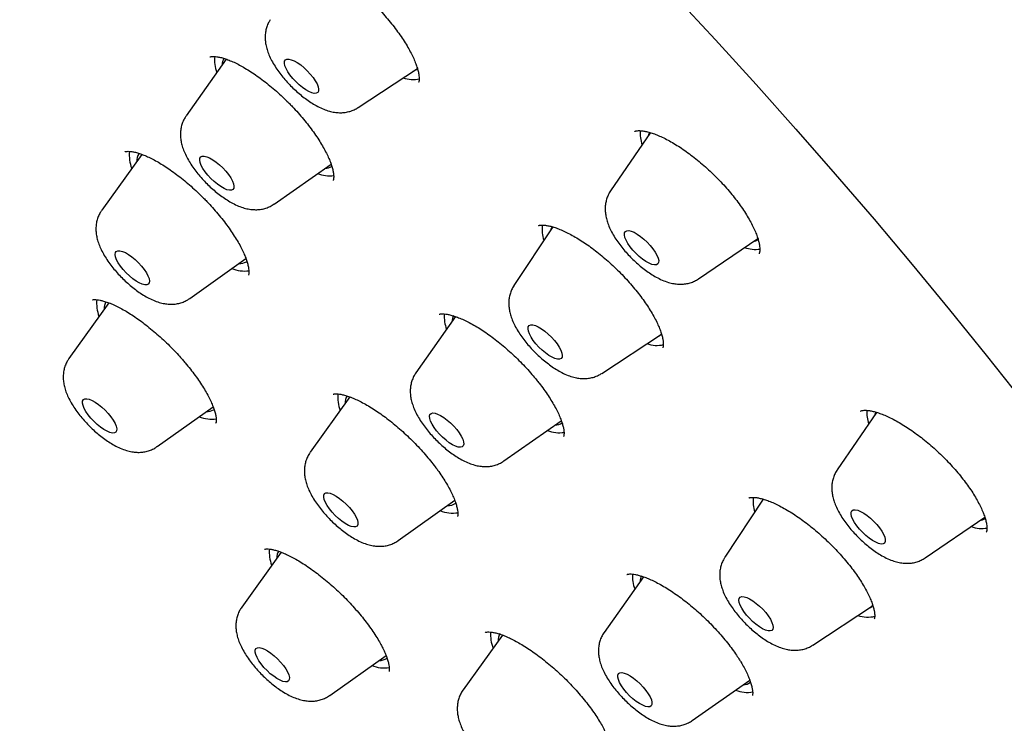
# Model space of a CAD drawing. Header units: millimetres. Extents: x 8 to 1577, y 12 to 2536.
# Tile 26 of 67: x 1340 to 1360, y 885 to 898. Entities that reach past the tile are written whole.
import ezdxf

# ---------------------------------------------------------------- set-up
doc = ezdxf.new("R2010")
doc.units = ezdxf.units.MM

msp = doc.modelspace()

# ---------------------------------------------------------------- linework, layer by layer
at = {"color": 7, "linetype": 'Continuous', "lineweight": 30}
for p, q in [((1344.548, 897.684), (1343.763, 896.571)), ((1347.135, 896.734), (1348.299, 897.5)), ((1352.869, 896.242), (1352.089, 895.102)), ((1342.895, 895.815), (1342.109, 894.72)), ((1345.489, 894.841), (1346.606, 895.624)), ((1350.953, 894.392), (1350.193, 893.243)), ((1350.675, 894.417), (1350.672, 894.415)), ((1353.812, 893.374), (1354.975, 894.166)), ((1343.835, 892.989), (1344.935, 893.774)), ((1342.245, 892.904), (1341.466, 891.812)), ((1349.047, 892.633), (1348.27, 891.53)), ((1351.914, 891.518), (1353.084, 892.289)), ((1346.976, 891.056), (1346.197, 889.97)), ((1343.193, 890.082), (1344.293, 890.862)), ((1349.996, 889.801), (1351.121, 890.59)), ((1357.305, 890.754), (1356.533, 889.626)), ((1355.083, 889.05), (1354.33, 887.912)), ((1347.924, 888.239), (1349.03, 889.029)), ((1358.256, 887.898), (1359.427, 888.696)), ((1345.624, 888.011), (1344.853, 886.93)), ((1352.732, 887.529), (1351.962, 886.437)), ((1356.051, 886.187), (1357.221, 886.957)), ((1349.966, 886.384), (1349.195, 885.309)), ((1351.959, 886.434), (1351.962, 886.437)), ((1346.579, 885.2), (1347.685, 885.984)), ((1353.687, 884.707), (1354.817, 885.5))]:
    msp.add_line(p, q, dxfattribs=at)
at = {"color": 7, "linetype": 'Continuous', "lineweight": 30, "flags": 128}
for points in [[(1353.344, 898.932), (1354.148, 898.063), (1354.941, 897.189), (1355.723, 896.311), (1356.495, 895.429), (1357.254, 894.545), (1358.001, 893.658), (1358.735, 892.768), (1359.455, 891.878), (1360.162, 890.987)], [(1345.913, 897.242), (1345.853, 897.307), (1345.8, 897.373), (1345.756, 897.438), (1345.722, 897.499), (1345.7, 897.555), (1345.69, 897.603), (1345.693, 897.641), (1345.71, 897.668), (1345.738, 897.683), (1345.777, 897.685), (1345.826, 897.673), (1345.882, 897.65), (1345.944, 897.615), (1346.01, 897.569), (1346.076, 897.515), (1346.139, 897.455), (1346.199, 897.39), (1346.252, 897.324), (1346.296, 897.259), (1346.33, 897.198), (1346.352, 897.142), (1346.362, 897.094), (1346.359, 897.056), (1346.343, 897.029), (1346.315, 897.014), (1346.275, 897.012), (1346.226, 897.024), (1346.17, 897.047), (1346.108, 897.083), (1346.043, 897.128), (1345.977, 897.182), (1345.913, 897.242)], [(1348.217, 897.446), (1348.269, 897.472), (1348.303, 897.502)], [(1352.853, 896.253), (1352.829, 896.199), (1352.823, 896.174)], [(1344.249, 895.343), (1344.189, 895.407), (1344.137, 895.473), (1344.093, 895.538), (1344.06, 895.6), (1344.038, 895.655), (1344.029, 895.703), (1344.033, 895.74), (1344.049, 895.766), (1344.078, 895.78), (1344.118, 895.782), (1344.167, 895.77), (1344.224, 895.745), (1344.286, 895.71), (1344.352, 895.664), (1344.418, 895.609), (1344.481, 895.549), (1344.541, 895.484), (1344.593, 895.418), (1344.637, 895.353), (1344.67, 895.292), (1344.692, 895.236), (1344.701, 895.189), (1344.697, 895.151), (1344.68, 895.125), (1344.652, 895.111), (1344.612, 895.11), (1344.563, 895.122), (1344.506, 895.146), (1344.443, 895.182), (1344.378, 895.228), (1344.312, 895.282), (1344.249, 895.343)], [(1352.526, 893.937), (1352.473, 894.003), (1352.428, 894.068), (1352.393, 894.13), (1352.37, 894.187), (1352.36, 894.235), (1352.362, 894.274), (1352.377, 894.302), (1352.405, 894.317), (1352.443, 894.32), (1352.492, 894.309), (1352.548, 894.286), (1352.609, 894.252), (1352.675, 894.207), (1352.74, 894.154), (1352.805, 894.094), (1352.865, 894.029), (1352.918, 893.963), (1352.963, 893.898), (1352.997, 893.836), (1353.02, 893.78), (1353.031, 893.731), (1353.029, 893.693), (1353.013, 893.665), (1352.986, 893.649), (1352.947, 893.647), (1352.899, 893.657), (1352.843, 893.68), (1352.781, 893.715), (1352.716, 893.759), (1352.65, 893.813), (1352.586, 893.873), (1352.526, 893.937)], [(1354.886, 894.105), (1354.936, 894.12), (1354.982, 894.147)], [(1342.587, 893.492), (1342.528, 893.557), (1342.476, 893.623), (1342.433, 893.688), (1342.4, 893.749), (1342.38, 893.804), (1342.371, 893.851), (1342.376, 893.888), (1342.394, 893.913), (1342.424, 893.926), (1342.464, 893.926), (1342.514, 893.913), (1342.572, 893.888), (1342.634, 893.851), (1342.7, 893.805), (1342.765, 893.75), (1342.829, 893.689), (1342.888, 893.624), (1342.94, 893.558), (1342.983, 893.493), (1343.015, 893.432), (1343.036, 893.377), (1343.044, 893.33), (1343.039, 893.294), (1343.021, 893.268), (1342.992, 893.255), (1342.951, 893.255), (1342.901, 893.268), (1342.844, 893.293), (1342.781, 893.33), (1342.716, 893.376), (1342.65, 893.431), (1342.587, 893.492)], [(1350.623, 892.1), (1350.572, 892.166), (1350.529, 892.231), (1350.496, 892.292), (1350.476, 892.347), (1350.468, 892.393), (1350.473, 892.43), (1350.491, 892.455), (1350.521, 892.468), (1350.562, 892.468), (1350.612, 892.455), (1350.669, 892.429), (1350.732, 892.393), (1350.797, 892.346), (1350.863, 892.291), (1350.927, 892.23), (1350.985, 892.165), (1351.037, 892.099), (1351.08, 892.034), (1351.112, 891.973), (1351.133, 891.918), (1351.141, 891.872), (1351.136, 891.835), (1351.118, 891.81), (1351.088, 891.797), (1351.047, 891.797), (1350.997, 891.81), (1350.94, 891.836), (1350.877, 891.872), (1350.811, 891.919), (1350.746, 891.974), (1350.682, 892.035), (1350.623, 892.1)], [(1341.897, 890.639), (1341.844, 890.705), (1341.799, 890.77), (1341.764, 890.832), (1341.741, 890.888), (1341.731, 890.937), (1341.733, 890.976), (1341.748, 891.003), (1341.776, 891.019), (1341.814, 891.021), (1341.863, 891.011), (1341.919, 890.988), (1341.981, 890.953), (1342.046, 890.909), (1342.112, 890.855), (1342.176, 890.795), (1342.236, 890.731), (1342.289, 890.665), (1342.334, 890.6), (1342.369, 890.538), (1342.392, 890.481), (1342.402, 890.433), (1342.4, 890.394), (1342.384, 890.367), (1342.357, 890.351), (1342.318, 890.348), (1342.27, 890.359), (1342.214, 890.382), (1342.152, 890.416), (1342.087, 890.461), (1342.021, 890.514), (1341.957, 890.574), (1341.897, 890.639)], [(1348.675, 890.393), (1348.626, 890.459), (1348.586, 890.522), (1348.557, 890.582), (1348.54, 890.634), (1348.536, 890.678), (1348.545, 890.712), (1348.567, 890.733), (1348.6, 890.742), (1348.644, 890.738), (1348.696, 890.721), (1348.755, 890.693), (1348.819, 890.653), (1348.885, 890.603), (1348.95, 890.546), (1349.013, 890.484), (1349.069, 890.418), (1349.119, 890.352), (1349.159, 890.288), (1349.188, 890.229), (1349.204, 890.176), (1349.208, 890.133), (1349.199, 890.099), (1349.178, 890.078), (1349.145, 890.069), (1349.101, 890.073), (1349.048, 890.089), (1348.989, 890.118), (1348.925, 890.158), (1348.86, 890.208), (1348.794, 890.265), (1348.732, 890.327), (1348.675, 890.393)], [(1357.288, 890.762), (1357.269, 890.709), (1357.267, 890.698)], [(1346.575, 888.859), (1346.53, 888.924), (1346.495, 888.986), (1346.471, 889.043), (1346.461, 889.092), (1346.463, 889.131), (1346.477, 889.159), (1346.504, 889.175), (1346.543, 889.178), (1346.591, 889.168), (1346.647, 889.145), (1346.708, 889.111), (1346.773, 889.067), (1346.839, 889.013), (1346.903, 888.954), (1346.964, 888.889), (1347.017, 888.823), (1347.062, 888.758), (1347.097, 888.696), (1347.121, 888.639), (1347.132, 888.591), (1347.13, 888.552), (1347.115, 888.524), (1347.088, 888.508), (1347.049, 888.505), (1347.001, 888.515), (1346.945, 888.537), (1346.884, 888.571), (1346.819, 888.616), (1346.753, 888.669), (1346.689, 888.729), (1346.629, 888.793), (1346.575, 888.859)], [(1355.078, 889.055), (1355.051, 889.01), (1355.044, 888.992)], [(1356.918, 888.526), (1356.873, 888.591), (1356.838, 888.653), (1356.815, 888.71), (1356.804, 888.758), (1356.806, 888.797), (1356.821, 888.825), (1356.848, 888.841), (1356.886, 888.844), (1356.934, 888.834), (1356.99, 888.812), (1357.052, 888.778), (1357.117, 888.733), (1357.182, 888.68), (1357.247, 888.62), (1357.307, 888.556), (1357.36, 888.49), (1357.406, 888.425), (1357.441, 888.363), (1357.464, 888.306), (1357.475, 888.257), (1357.473, 888.218), (1357.458, 888.19), (1357.431, 888.174), (1357.393, 888.171), (1357.345, 888.181), (1357.289, 888.204), (1357.227, 888.238), (1357.162, 888.283), (1357.096, 888.336), (1357.032, 888.396), (1356.972, 888.46), (1356.918, 888.526)], [(1354.702, 886.844), (1354.661, 886.909), (1354.63, 886.969), (1354.611, 887.023), (1354.605, 887.068), (1354.612, 887.103), (1354.632, 887.127), (1354.663, 887.138), (1354.705, 887.136), (1354.757, 887.121), (1354.815, 887.094), (1354.878, 887.055), (1354.944, 887.007), (1355.009, 886.951), (1355.072, 886.89), (1355.13, 886.825), (1355.181, 886.759), (1355.222, 886.694), (1355.253, 886.634), (1355.272, 886.58), (1355.278, 886.535), (1355.271, 886.5), (1355.251, 886.476), (1355.22, 886.465), (1355.178, 886.467), (1355.126, 886.482), (1355.068, 886.509), (1355.005, 886.547), (1354.939, 886.596), (1354.874, 886.652), (1354.811, 886.713), (1354.753, 886.778), (1354.702, 886.844)], [(1345.154, 885.944), (1345.13, 886.001), (1345.118, 886.051), (1345.119, 886.09), (1345.133, 886.119), (1345.16, 886.136), (1345.197, 886.139), (1345.245, 886.13), (1345.3, 886.109), (1345.362, 886.075), (1345.426, 886.031), (1345.492, 885.978), (1345.557, 885.919), (1345.617, 885.855), (1345.671, 885.789), (1345.717, 885.724), (1345.753, 885.661), (1345.777, 885.604), (1345.788, 885.555), (1345.787, 885.515), (1345.773, 885.487), (1345.747, 885.47), (1345.709, 885.466), (1345.662, 885.475), (1345.606, 885.497), (1345.545, 885.531), (1345.48, 885.575), (1345.414, 885.627), (1345.35, 885.687), (1345.289, 885.751), (1345.235, 885.817), (1345.189, 885.882), (1345.154, 885.944)], [(1352.3, 885.391), (1352.265, 885.453), (1352.24, 885.51), (1352.229, 885.56), (1352.23, 885.599), (1352.244, 885.628), (1352.27, 885.645), (1352.307, 885.649), (1352.355, 885.64), (1352.41, 885.618), (1352.471, 885.585), (1352.536, 885.541), (1352.602, 885.488), (1352.667, 885.429), (1352.727, 885.365), (1352.781, 885.299), (1352.827, 885.234), (1352.863, 885.171), (1352.887, 885.114), (1352.899, 885.065), (1352.898, 885.025), (1352.884, 884.996), (1352.858, 884.979), (1352.82, 884.976), (1352.773, 884.985), (1352.717, 885.006), (1352.656, 885.04), (1352.591, 885.083), (1352.525, 885.136), (1352.461, 885.195), (1352.4, 885.259), (1352.346, 885.325), (1352.3, 885.391)]]:
    msp.add_lwpolyline(points, dxfattribs=at)
at = {"color": 7, "linetype": 'Continuous', "lineweight": 30}
for centre, radius, start, end in [((1344.983, 897.661), 0.664, 173.439, 201.0963), ((1344.726, 897.564), 0.259, 149.5575, 178.7506), ((1348.219, 897.855), 0.572, 249.8432, 282.0301), ((1353.328, 896.222), 0.66, 174.6385, 199.3806), ((1343.346, 895.795), 0.698, 173.3753, 201.4494), ((1343.062, 895.692), 0.266, 149.5826, 183.2168), ((1346.58, 896.048), 0.655, 248.5882, 276.9135), ((1346.481, 895.814), 0.271, 271.7484, 299.6667), ((1351.362, 894.331), 0.617, 170.8421, 199.0782), ((1351.096, 894.262), 0.198, 137.9217, 162.1934), ((1354.929, 894.577), 0.626, 250.0391, 278.2855), ((1344.809, 893.946), 0.272, 267.0494, 299.8744), ((1344.915, 894.24), 0.713, 248.7992, 276.5968), ((1342.706, 892.89), 0.699, 173.7407, 201.1787), ((1342.435, 892.784), 0.28, 150.5245, 181.1322), ((1349.501, 892.623), 0.675, 174.5097, 200.9691), ((1349.235, 892.524), 0.26, 149.6142, 178.6938), ((1352.94, 892.41), 0.188, 287.026, 322.4703), ((1352.995, 892.628), 0.561, 249.6585, 283.5615), ((1347.444, 891.048), 0.707, 174.3048, 201.3535), ((1347.16, 890.941), 0.276, 150.2218, 182.5776), ((1344.169, 891.035), 0.267, 267.9465, 300.1201), ((1357.784, 890.749), 0.672, 175.8925, 199.2495), ((1344.273, 891.33), 0.708, 249.0108, 276.8356), ((1351.084, 890.994), 0.64, 248.3953, 278.4691), ((1350.994, 890.75), 0.247, 270.6424, 306.0364), ((1355.512, 889.002), 0.63, 172.2461, 198.9392), ((1348.896, 889.192), 0.267, 267.1611, 305.4253), ((1348.999, 889.476), 0.698, 248.6767, 278.004), ((1359.291, 888.849), 0.222, 280.0499, 309.3673), ((1359.37, 889.089), 0.613, 249.8806, 279.7273), ((1346.106, 888.012), 0.713, 175.0207, 201.0496), ((1345.813, 887.904), 0.271, 150.0095, 181.6472), ((1353.205, 887.533), 0.688, 175.7775, 200.8187), ((1352.934, 887.429), 0.269, 154.7689, 178.534), ((1357.077, 887.079), 0.188, 287.044, 324.8642), ((1357.13, 887.286), 0.55, 249.4769, 285.0721), ((1350.456, 886.39), 0.722, 175.61, 201.2192), ((1350.151, 886.281), 0.269, 149.7949, 183.0045), ((1347.657, 886.438), 0.699, 248.9348, 277.7303), ((1347.559, 886.139), 0.253, 267.267, 305.6091), ((1354.685, 885.657), 0.247, 270.7395, 307.2185), ((1354.774, 885.891), 0.631, 248.2675, 279.4985)]:
    msp.add_arc(centre, radius, start, end, dxfattribs=at)
for points, knots in [([(1390.457, 875.422), (1390.5, 875.467), (1390.58, 875.55), (1390.689, 875.669), (1390.78, 875.771), (1390.853, 875.856), (1390.909, 875.922), (1390.95, 875.972), (1391.024, 876.065), (1391.103, 876.166), (1391.188, 876.279), (1391.248, 876.362), (1391.316, 876.459), (1391.39, 876.569), (1391.472, 876.694), (1391.556, 876.827), (1391.635, 876.961), (1391.71, 877.092), (1391.783, 877.224), (1391.858, 877.368), (1391.932, 877.517), (1392.004, 877.671), (1392.071, 877.821), (1392.134, 877.969), (1392.189, 878.106), (1392.24, 878.24), (1392.29, 878.375), (1392.351, 878.551), (1392.423, 878.776), (1392.502, 879.05), (1392.567, 879.303), (1392.618, 879.525), (1392.657, 879.715), (1392.692, 879.899), (1392.722, 880.074), (1392.747, 880.235), (1392.769, 880.39), (1392.789, 880.548), (1392.809, 880.723), (1392.827, 880.911), (1392.843, 881.106), (1392.856, 881.303), (1392.865, 881.499), (1392.873, 881.714), (1392.877, 881.942), (1392.878, 882.18), (1392.874, 882.414), (1392.867, 882.656), (1392.855, 882.916), (1392.839, 883.188), (1392.817, 883.467), (1392.788, 883.769), (1392.753, 884.09), (1392.71, 884.424), (1392.663, 884.747), (1392.611, 885.067), (1392.56, 885.358), (1392.509, 885.626), (1392.46, 885.87), (1392.405, 886.133), (1392.342, 886.416), (1392.272, 886.717), (1392.206, 886.985), (1392.15, 887.203), (1392.109, 887.359), (1392.075, 887.485), (1392.049, 887.581), (1392.022, 887.679), (1391.988, 887.801), (1391.942, 887.963), (1391.886, 888.154), (1391.821, 888.374), (1391.744, 888.626), (1391.652, 888.915), (1391.546, 889.242), (1391.422, 889.609), (1391.281, 890.013), (1391.119, 890.457), (1390.974, 890.843), (1390.852, 891.158), (1390.765, 891.377), (1390.685, 891.577), (1390.618, 891.742), (1390.567, 891.865), (1390.532, 891.95), (1390.508, 892.008), (1390.487, 892.058), (1390.465, 892.111), (1390.427, 892.202), (1390.368, 892.34), (1390.285, 892.535), (1390.186, 892.764), (1390.07, 893.029), (1389.921, 893.361), (1389.744, 893.751), (1389.542, 894.183), (1389.287, 894.716), (1388.979, 895.343), (1388.614, 896.06), (1388.248, 896.757), (1387.878, 897.443), (1387.461, 898.194), (1386.985, 899.028), (1386.579, 899.715), (1386.297, 900.184), (1386.156, 900.416), (1386.023, 900.634), (1385.902, 900.831), (1385.797, 901.001), (1385.709, 901.143), (1385.64, 901.254), (1385.588, 901.336), (1385.543, 901.407), (1385.491, 901.491), (1385.419, 901.605), (1385.328, 901.749), (1385.224, 901.912), (1385.078, 902.14), (1384.886, 902.437), (1384.642, 902.813), (1384.371, 903.223), (1384.072, 903.671), (1383.743, 904.158), (1383.384, 904.682), (1383.003, 905.23), (1382.61, 905.787), (1382.213, 906.341), (1381.815, 906.89), (1381.249, 907.659), (1380.512, 908.64), (1379.595, 909.827), (1378.677, 910.984), (1377.755, 912.117), (1376.827, 913.231), (1375.886, 914.333), (1374.902, 915.46), (1373.872, 916.612), (1372.796, 917.784), (1371.708, 918.942), (1370.606, 920.086), (1369.468, 921.24), (1368.294, 922.403), (1367.083, 923.572), (1365.859, 924.724), (1364.619, 925.861), (1363.362, 926.985), (1362.176, 928.017), (1361.067, 928.959), (1360.038, 929.814), (1358.998, 930.659), (1357.944, 931.494), (1356.873, 932.323), (1355.838, 933.105), (1354.84, 933.84), (1353.882, 934.529), (1352.912, 935.209), (1352.132, 935.743), (1351.557, 936.129), (1351.2, 936.366), (1350.878, 936.578), (1350.592, 936.764), (1350.349, 936.921), (1350.148, 937.051), (1349.984, 937.155), (1349.847, 937.242), (1349.736, 937.312), (1349.637, 937.375), (1349.533, 937.441), (1349.404, 937.522), (1349.246, 937.621), (1349.039, 937.749), (1348.779, 937.91), (1348.462, 938.103), (1348.098, 938.323), (1347.696, 938.562), (1347.274, 938.811), (1346.694, 939.146), (1345.978, 939.55), (1345.141, 940.007), (1344.346, 940.427), (1343.589, 940.813), (1342.975, 941.115), (1342.491, 941.347), (1342.127, 941.519), (1341.771, 941.683), (1341.423, 941.84), (1341.087, 941.989), (1340.777, 942.124), (1340.499, 942.242), (1340.255, 942.345), (1340.026, 942.439), (1339.789, 942.536), (1339.54, 942.636), (1339.276, 942.739), (1339, 942.845), (1338.708, 942.955), (1338.406, 943.066), (1338.1, 943.176), (1337.814, 943.275), (1337.548, 943.366), (1337.302, 943.447), (1337.056, 943.527), (1336.816, 943.602), (1336.594, 943.67), (1336.41, 943.725), (1336.261, 943.769), (1336.146, 943.802), (1336.049, 943.829), (1335.956, 943.856), (1335.849, 943.885), (1335.719, 943.921), (1335.564, 943.962), (1335.384, 944.009), (1335.133, 944.073), (1334.829, 944.147), (1334.49, 944.224), (1334.178, 944.29), (1333.855, 944.355), (1333.518, 944.417), (1333.161, 944.478), (1332.806, 944.531), (1332.441, 944.58), (1332.087, 944.62), (1331.747, 944.652), (1331.43, 944.677), (1331.124, 944.694), (1330.839, 944.705), (1330.57, 944.711), (1330.303, 944.712), (1330.025, 944.708), (1329.736, 944.698), (1329.484, 944.683), (1329.274, 944.667), (1329.11, 944.653), (1328.956, 944.637), (1328.818, 944.621), (1328.697, 944.606), (1328.581, 944.59), (1328.453, 944.571), (1328.306, 944.547), (1328.144, 944.519), (1327.978, 944.487), (1327.814, 944.453), (1327.64, 944.414), (1327.455, 944.368), (1327.26, 944.316), (1327.071, 944.261), (1326.894, 944.205), (1326.731, 944.151), (1326.58, 944.097), (1326.444, 944.046), (1326.315, 943.995), (1326.189, 943.943), (1326.055, 943.885), (1325.913, 943.821), (1325.765, 943.75), (1325.62, 943.677), (1325.488, 943.607), (1325.371, 943.542), (1325.26, 943.479), (1325.143, 943.409), (1325.016, 943.331), (1324.888, 943.247), (1324.765, 943.165), (1324.659, 943.089), (1324.564, 943.02), (1324.475, 942.953), (1324.384, 942.883), (1324.309, 942.823), (1324.241, 942.768), (1324.176, 942.713), (1324.092, 942.642), (1323.99, 942.551), (1323.871, 942.442), (1323.786, 942.362), (1323.741, 942.319)], [0, 0, 0, 0, 0.00235, 0.004399, 0.006147, 0.007594, 0.008739, 0.009584, 0.010292, 0.013932, 0.01524, 0.016808, 0.01864, 0.020737, 0.022974, 0.02559, 0.027921, 0.030002, 0.032224, 0.034696, 0.037338, 0.039814, 0.042446, 0.044816, 0.047048, 0.04917, 0.051262, 0.053567, 0.057585, 0.061918, 0.06632, 0.069248, 0.072104, 0.074883, 0.077498, 0.079884, 0.081954, 0.084309, 0.086798, 0.089587, 0.092386, 0.095164, 0.097919, 0.100639, 0.104099, 0.107328, 0.110381, 0.113607, 0.11707, 0.12074, 0.124391, 0.127974, 0.132445, 0.136677, 0.140629, 0.144532, 0.148584, 0.151336, 0.15428, 0.157439, 0.160811, 0.164396, 0.168082, 0.170221, 0.172018, 0.173472, 0.174585, 0.175357, 0.176842, 0.178782, 0.1809, 0.18338, 0.186224, 0.189432, 0.193084, 0.197124, 0.201553, 0.20637, 0.211575, 0.213988, 0.216438, 0.218577, 0.22032, 0.221669, 0.222451, 0.222993, 0.223482, 0.22404, 0.224666, 0.226344, 0.228375, 0.230759, 0.233496, 0.236585, 0.24104, 0.245461, 0.249792, 0.257202, 0.264333, 0.271187, 0.277793, 0.284477, 0.293067, 0.30192, 0.304174, 0.306441, 0.308542, 0.310375, 0.312015, 0.313358, 0.314402, 0.315149, 0.315692, 0.316406, 0.317518, 0.318917, 0.320472, 0.322126, 0.325325, 0.328838, 0.332665, 0.336806, 0.341356, 0.346233, 0.351391, 0.356547, 0.361652, 0.366706, 0.37171, 0.382843, 0.393717, 0.404332, 0.414689, 0.424911, 0.435081, 0.445198, 0.456267, 0.467274, 0.47822, 0.489142, 0.500065, 0.51165, 0.523236, 0.534822, 0.546434, 0.558162, 0.570015, 0.579417, 0.588895, 0.598452, 0.608103, 0.617935, 0.627961, 0.636659, 0.645499, 0.65448, 0.663602, 0.667239, 0.670584, 0.673599, 0.676284, 0.678638, 0.680434, 0.681975, 0.683262, 0.684294, 0.685117, 0.68607, 0.687259, 0.688756, 0.690568, 0.693135, 0.696149, 0.699609, 0.703516, 0.707677, 0.71177, 0.720295, 0.728483, 0.736336, 0.743852, 0.751095, 0.754862, 0.758569, 0.762216, 0.765802, 0.769328, 0.77265, 0.775491, 0.778047, 0.780324, 0.782743, 0.785575, 0.788251, 0.791215, 0.794429, 0.797714, 0.801051, 0.804437, 0.807134, 0.809861, 0.81262, 0.815399, 0.817935, 0.820112, 0.82169, 0.823007, 0.824061, 0.825004, 0.826229, 0.827726, 0.829515, 0.831596, 0.833969, 0.838297, 0.842329, 0.846064, 0.849503, 0.854051, 0.858413, 0.862716, 0.867334, 0.87225, 0.876342, 0.880522, 0.884642, 0.888458, 0.891979, 0.895534, 0.899378, 0.903466, 0.907621, 0.910017, 0.91243, 0.9147, 0.916703, 0.918436, 0.920008, 0.921793, 0.924042, 0.926531, 0.929026, 0.931499, 0.93398, 0.936955, 0.940022, 0.942981, 0.945794, 0.948384, 0.950706, 0.953022, 0.954954, 0.956985, 0.959167, 0.96152, 0.964045, 0.966608, 0.968947, 0.970806, 0.972646, 0.974693, 0.976949, 0.979402, 0.981703, 0.983698, 0.985385, 0.987065, 0.988755, 0.99049, 0.991297, 0.992414, 0.993842, 0.995583, 0.997636, 1, 1, 1, 1]), ([(1345.905, 899.643), (1345.905, 899.643), (1345.905, 899.643), (1345.915, 899.648), (1345.94, 899.653), (1345.98, 899.656), (1346.034, 899.653), (1346.101, 899.642), (1346.179, 899.622), (1346.268, 899.593), (1346.365, 899.553), (1346.47, 899.504), (1346.58, 899.444), (1346.696, 899.374), (1346.816, 899.294), (1346.94, 899.205), (1347.066, 899.108), (1347.191, 899.003), (1347.315, 898.892), (1347.436, 898.776), (1347.551, 898.657), (1347.662, 898.535), (1347.767, 898.41), (1347.866, 898.285), (1347.957, 898.159), (1348.04, 898.035), (1348.114, 897.915), (1348.176, 897.8), (1348.228, 897.693), (1348.269, 897.594), (1348.299, 897.505), (1348.32, 897.425), (1348.331, 897.356), (1348.334, 897.301), (1348.332, 897.259), (1348.326, 897.234), (1348.321, 897.223), (1348.321, 897.223), (1348.321, 897.223)], [0, 0, 0, 0, 0.017918, 0.044643, 0.070119, 0.09704, 0.123736, 0.150607, 0.177876, 0.205547, 0.233535, 0.261682, 0.289648, 0.318306, 0.347477, 0.377052, 0.406903, 0.4369, 0.466896, 0.496771, 0.526401, 0.555854, 0.585536, 0.615394, 0.645318, 0.675139, 0.704719, 0.733922, 0.76263, 0.79067, 0.818253, 0.845874, 0.873246, 0.900286, 0.927026, 0.953729, 0.98086, 1, 1, 1, 1]), ([(1345.414, 898.457), (1345.403, 898.439), (1345.374, 898.395), (1345.344, 898.32), (1345.322, 898.234), (1345.312, 898.146), (1345.313, 898.057), (1345.325, 897.965), (1345.349, 897.868), (1345.387, 897.765), (1345.439, 897.656), (1345.504, 897.545), (1345.578, 897.436), (1345.658, 897.333), (1345.744, 897.233), (1345.834, 897.139), (1345.929, 897.049), (1346.028, 896.965), (1346.13, 896.888), (1346.235, 896.817), (1346.346, 896.753), (1346.458, 896.701), (1346.567, 896.663), (1346.67, 896.64), (1346.768, 896.631), (1346.861, 896.635), (1346.952, 896.651), (1347.038, 896.68), (1347.1, 896.709), (1347.129, 896.731), (1347.134, 896.735)], [0, 0, 0, 0, 0.021189, 0.05127, 0.081163, 0.111353, 0.142467, 0.175355, 0.211141, 0.250976, 0.294776, 0.339256, 0.382074, 0.423402, 0.463786, 0.503693, 0.543508, 0.583519, 0.624067, 0.665634, 0.708893, 0.754792, 0.797265, 0.834997, 0.869363, 0.901723, 0.932904, 0.963405, 0.993533, 1, 1, 1, 1]), ([(1344.228, 897.727), (1344.228, 897.727), (1344.227, 897.727), (1344.239, 897.732), (1344.266, 897.736), (1344.309, 897.737), (1344.366, 897.732), (1344.435, 897.719), (1344.515, 897.697), (1344.605, 897.665), (1344.703, 897.623), (1344.808, 897.57), (1344.918, 897.508), (1345.035, 897.436), (1345.156, 897.354), (1345.281, 897.262), (1345.407, 897.162), (1345.533, 897.055), (1345.654, 896.945), (1345.738, 896.863), (1345.802, 896.798), (1345.866, 896.731), (1345.96, 896.63), (1346.066, 896.506), (1346.166, 896.381), (1346.26, 896.255), (1346.345, 896.131), (1346.421, 896.011), (1346.486, 895.895), (1346.541, 895.787), (1346.584, 895.688), (1346.616, 895.597), (1346.639, 895.516), (1346.653, 895.445), (1346.658, 895.387), (1346.657, 895.344), (1346.652, 895.316), (1346.647, 895.304), (1346.647, 895.304), (1346.647, 895.304)], [0, 0, 0, 0, 0.015152, 0.041252, 0.068874, 0.095703, 0.122619, 0.149968, 0.177812, 0.206042, 0.234483, 0.262998, 0.291191, 0.320411, 0.350218, 0.38046, 0.410971, 0.441589, 0.472124, 0.5005, 0.505733, 0.521343, 0.551164, 0.581186, 0.611456, 0.641863, 0.672238, 0.702387, 0.732133, 0.761306, 0.789747, 0.817626, 0.845799, 0.873823, 0.901526, 0.92883, 0.955868, 0.983038, 1, 1, 1, 1]), ([(1343.763, 896.568), (1343.749, 896.547), (1343.718, 896.501), (1343.685, 896.423), (1343.662, 896.337), (1343.651, 896.249), (1343.651, 896.16), (1343.663, 896.069), (1343.686, 895.972), (1343.723, 895.869), (1343.774, 895.76), (1343.838, 895.649), (1343.911, 895.541), (1343.991, 895.437), (1344.077, 895.337), (1344.167, 895.242), (1344.261, 895.152), (1344.36, 895.068), (1344.461, 894.99), (1344.567, 894.918), (1344.677, 894.854), (1344.789, 894.801), (1344.899, 894.762), (1345.002, 894.739), (1345.1, 894.729), (1345.194, 894.731), (1345.284, 894.746), (1345.371, 894.775), (1345.44, 894.807), (1345.476, 894.834), (1345.488, 894.842)], [0, 0, 0, 0, 0.024582, 0.054347, 0.083897, 0.113705, 0.144377, 0.176738, 0.211882, 0.250969, 0.294063, 0.338115, 0.38056, 0.421497, 0.461467, 0.500938, 0.540292, 0.579824, 0.619859, 0.660864, 0.703489, 0.748653, 0.790941, 0.82855, 0.862711, 0.894812, 0.925702, 0.955891, 0.985693, 1, 1, 1, 1]), ([(1352.56, 896.267), (1352.56, 896.267), (1352.561, 896.268), (1352.564, 896.27), (1352.582, 896.276), (1352.613, 896.281), (1352.66, 896.282), (1352.72, 896.277), (1352.793, 896.263), (1352.877, 896.241), (1352.971, 896.208), (1353.074, 896.165), (1353.185, 896.111), (1353.3, 896.048), (1353.419, 895.975), (1353.541, 895.893), (1353.665, 895.802), (1353.791, 895.703), (1353.917, 895.597), (1354.041, 895.484), (1354.162, 895.367), (1354.278, 895.246), (1354.388, 895.124), (1354.491, 895), (1354.586, 894.877), (1354.673, 894.753), (1354.752, 894.632), (1354.822, 894.514), (1354.881, 894.401), (1354.929, 894.296), (1354.966, 894.199), (1354.992, 894.114), (1355.008, 894.041), (1355.015, 893.979), (1355.016, 893.93), (1355.011, 893.895), (1355.004, 893.874), (1355, 893.866), (1354.999, 893.865), (1354.999, 893.865)], [0, 0, 0, 0, 0.012743, 0.044336, 0.068538, 0.094103, 0.119342, 0.144743, 0.170684, 0.197269, 0.224439, 0.25206, 0.279974, 0.308034, 0.335893, 0.363914, 0.392378, 0.421199, 0.450276, 0.479494, 0.508714, 0.53781, 0.566695, 0.595226, 0.623768, 0.652471, 0.681234, 0.709892, 0.738296, 0.766296, 0.793751, 0.820551, 0.846323, 0.872345, 0.898352, 0.924471, 0.951089, 0.979174, 1, 1, 1, 1]), ([(1342.567, 895.868), (1342.567, 895.868), (1342.566, 895.868), (1342.576, 895.872), (1342.602, 895.875), (1342.644, 895.876), (1342.699, 895.87), (1342.767, 895.857), (1342.846, 895.834), (1342.935, 895.802), (1343.033, 895.759), (1343.137, 895.707), (1343.248, 895.644), (1343.363, 895.571), (1343.484, 895.489), (1343.609, 895.397), (1343.735, 895.297), (1343.86, 895.19), (1343.984, 895.077), (1344.076, 894.987), (1344.147, 894.915), (1344.216, 894.843), (1344.309, 894.74), (1344.415, 894.617), (1344.514, 894.492), (1344.606, 894.367), (1344.69, 894.243), (1344.765, 894.124), (1344.83, 894.01), (1344.883, 893.903), (1344.925, 893.806), (1344.956, 893.718), (1344.978, 893.639), (1344.991, 893.571), (1344.995, 893.517), (1344.993, 893.477), (1344.989, 893.453), (1344.985, 893.445), (1344.986, 893.446), (1344.986, 893.446)], [0, 0, 0, 0, 0.010705, 0.036541, 0.063822, 0.090549, 0.11747, 0.144943, 0.173005, 0.201529, 0.23032, 0.259214, 0.287847, 0.317332, 0.34743, 0.377991, 0.408848, 0.439836, 0.470767, 0.501516, 0.510592, 0.526391, 0.556566, 0.58694, 0.617557, 0.648307, 0.679012, 0.709479, 0.739527, 0.768981, 0.797675, 0.825779, 0.854154, 0.882346, 0.910186, 0.937608, 0.964781, 0.992138, 1, 1, 1, 1]), ([(1352.089, 895.099), (1352.08, 895.086), (1352.052, 895.047), (1352.022, 894.977), (1351.996, 894.892), (1351.982, 894.805), (1351.98, 894.716), (1351.99, 894.625), (1352.011, 894.529), (1352.044, 894.428), (1352.093, 894.32), (1352.154, 894.209), (1352.226, 894.099), (1352.305, 893.994), (1352.39, 893.894), (1352.479, 893.798), (1352.573, 893.707), (1352.67, 893.622), (1352.771, 893.542), (1352.876, 893.47), (1352.985, 893.404), (1353.101, 893.347), (1353.215, 893.304), (1353.323, 893.278), (1353.421, 893.267), (1353.516, 893.268), (1353.607, 893.282), (1353.694, 893.309), (1353.762, 893.34), (1353.799, 893.366), (1353.81, 893.375)], [0, 0, 0, 0, 0.0161256, 0.0461521, 0.0758755, 0.1057554, 0.1363687, 0.1684933, 0.2031773, 0.2416225, 0.2842749, 0.3287565, 0.3717892, 0.4132148, 0.4535611, 0.4933204, 0.5328907, 0.5725907, 0.612716, 0.6537129, 0.6961892, 0.7410138, 0.7891758, 0.8273587, 0.8619592, 0.8943877, 0.925536, 0.9559434, 0.9859385, 1, 1, 1, 1]), ([(1342.109, 894.717), (1342.095, 894.698), (1342.064, 894.654), (1342.031, 894.577), (1342.006, 894.491), (1341.994, 894.403), (1341.993, 894.314), (1342.004, 894.223), (1342.026, 894.127), (1342.061, 894.025), (1342.11, 893.917), (1342.173, 893.806), (1342.246, 893.697), (1342.325, 893.592), (1342.41, 893.492), (1342.5, 893.397), (1342.594, 893.306), (1342.692, 893.221), (1342.793, 893.143), (1342.898, 893.07), (1343.008, 893.005), (1343.12, 892.951), (1343.23, 892.911), (1343.334, 892.886), (1343.432, 892.874), (1343.526, 892.875), (1343.617, 892.889), (1343.704, 892.916), (1343.778, 892.949), (1343.818, 892.978), (1343.834, 892.99)], [0, 0, 0, 0, 0.023178, 0.052896, 0.082354, 0.112016, 0.142469, 0.174508, 0.209197, 0.247716, 0.290336, 0.334354, 0.376843, 0.417781, 0.4577, 0.497079, 0.536305, 0.575682, 0.615519, 0.656269, 0.698556, 0.743267, 0.785831, 0.823803, 0.858152, 0.890327, 0.921221, 0.951373, 0.981111, 1, 1, 1, 1]), ([(1350.675, 894.418), (1350.675, 894.418), (1350.675, 894.418), (1350.684, 894.422), (1350.705, 894.427), (1350.741, 894.43), (1350.792, 894.427), (1350.856, 894.418), (1350.932, 894.4), (1351.02, 894.373), (1351.117, 894.335), (1351.223, 894.287), (1351.336, 894.228), (1351.453, 894.16), (1351.573, 894.083), (1351.696, 893.997), (1351.82, 893.902), (1351.946, 893.8), (1352.071, 893.691), (1352.194, 893.576), (1352.313, 893.457), (1352.427, 893.335), (1352.534, 893.211), (1352.634, 893.088), (1352.726, 892.965), (1352.81, 892.843), (1352.885, 892.724), (1352.951, 892.608), (1353.006, 892.499), (1353.05, 892.397), (1353.083, 892.306), (1353.106, 892.226), (1353.118, 892.159), (1353.123, 892.104), (1353.121, 892.063), (1353.116, 892.035), (1353.11, 892.021), (1353.109, 892.019), (1353.109, 892.019), (1353.109, 892.019)], [0, 0, 0, 0, 0.025157, 0.0504969, 0.0741732, 0.0990612, 0.1241929, 0.1497978, 0.1761302, 0.2031991, 0.2308946, 0.2590527, 0.2874985, 0.3160769, 0.3444411, 0.3729379, 0.4018663, 0.4311427, 0.4606657, 0.4903208, 0.5199663, 0.5494757, 0.5787608, 0.6076759, 0.6365869, 0.6656444, 0.694737, 0.7237, 0.7523779, 0.7806121, 0.8082568, 0.8351997, 0.8609933, 0.8871036, 0.9132389, 0.9395926, 0.9667506, 0.9961239, 1, 1, 1, 1]), ([(1350.192, 893.242), (1350.191, 893.24), (1350.171, 893.215), (1350.144, 893.158), (1350.113, 893.074), (1350.095, 892.987), (1350.089, 892.899), (1350.094, 892.809), (1350.11, 892.715), (1350.139, 892.616), (1350.182, 892.51), (1350.239, 892.4), (1350.307, 892.289), (1350.384, 892.183), (1350.466, 892.081), (1350.554, 891.983), (1350.646, 891.89), (1350.742, 891.803), (1350.842, 891.721), (1350.945, 891.645), (1351.052, 891.577), (1351.165, 891.516), (1351.278, 891.469), (1351.387, 891.436), (1351.488, 891.419), (1351.583, 891.415), (1351.676, 891.424), (1351.765, 891.445), (1351.845, 891.476), (1351.891, 891.505), (1351.912, 891.518)], [0, 0, 0, 0, 0.001841, 0.032264, 0.062224, 0.092157, 0.122591, 0.15422, 0.187994, 0.225107, 0.266491, 0.311128, 0.355066, 0.397284, 0.438207, 0.478367, 0.518195, 0.558058, 0.598208, 0.639052, 0.68113, 0.725207, 0.7723, 0.812856, 0.849051, 0.882495, 0.91431, 0.945172, 0.975492, 1, 1, 1, 1]), ([(1341.926, 892.962), (1341.926, 892.962), (1341.927, 892.963), (1341.941, 892.966), (1341.971, 892.968), (1342.015, 892.965), (1342.073, 892.956), (1342.144, 892.939), (1342.227, 892.912), (1342.32, 892.875), (1342.422, 892.827), (1342.53, 892.77), (1342.643, 892.703), (1342.76, 892.626), (1342.881, 892.541), (1343.004, 892.446), (1343.129, 892.344), (1343.255, 892.234), (1343.378, 892.119), (1343.499, 892), (1343.603, 891.889), (1343.686, 891.797), (1343.764, 891.705), (1343.848, 891.602), (1343.941, 891.478), (1344.027, 891.356), (1344.104, 891.236), (1344.172, 891.121), (1344.229, 891.012), (1344.275, 890.911), (1344.31, 890.82), (1344.334, 890.742), (1344.349, 890.676), (1344.355, 890.621), (1344.355, 890.58), (1344.351, 890.555), (1344.347, 890.544), (1344.348, 890.545), (1344.348, 890.546)], [0, 0, 0, 0, 0.0209572, 0.0450432, 0.0703663, 0.0959106, 0.1222384, 0.1495532, 0.1778064, 0.2068163, 0.2363377, 0.2661129, 0.2958841, 0.32537, 0.3553207, 0.3858402, 0.4167928, 0.4480279, 0.4793882, 0.5106836, 0.5417789, 0.5639376, 0.579857, 0.6102164, 0.6407325, 0.6714288, 0.7021728, 0.7327559, 0.7629822, 0.7926467, 0.8215528, 0.8495224, 0.8767086, 0.9042625, 0.9317176, 0.9591965, 0.9870318, 1, 1, 1, 1]), ([(1348.727, 892.678), (1348.727, 892.678), (1348.726, 892.677), (1348.731, 892.68), (1348.749, 892.685), (1348.779, 892.688), (1348.824, 892.687), (1348.883, 892.679), (1348.954, 892.663), (1349.037, 892.638), (1349.131, 892.603), (1349.234, 892.557), (1349.345, 892.501), (1349.461, 892.435), (1349.58, 892.361), (1349.701, 892.277), (1349.824, 892.185), (1349.949, 892.085), (1350.074, 891.978), (1350.198, 891.864), (1350.32, 891.745), (1350.436, 891.623), (1350.542, 891.504), (1350.625, 891.405), (1350.703, 891.307), (1350.78, 891.204), (1350.864, 891.083), (1350.938, 890.965), (1351.004, 890.85), (1351.059, 890.742), (1351.103, 890.641), (1351.136, 890.55), (1351.159, 890.471), (1351.171, 890.406), (1351.176, 890.354), (1351.174, 890.315), (1351.17, 890.29), (1351.165, 890.279), (1351.165, 890.279), (1351.165, 890.279)], [0, 0, 0, 0, 0.007773, 0.035469, 0.061271, 0.085018, 0.110239, 0.135332, 0.161419, 0.188511, 0.21648, 0.245118, 0.274179, 0.303414, 0.33255, 0.36133, 0.390448, 0.42008, 0.450103, 0.480378, 0.510756, 0.541048, 0.571124, 0.597328, 0.612697, 0.641968, 0.67136, 0.70088, 0.730369, 0.759632, 0.788468, 0.816675, 0.84407, 0.87052, 0.89617, 0.922611, 0.949432, 0.977217, 1, 1, 1, 1]), ([(1341.466, 891.81), (1341.455, 891.794), (1341.425, 891.752), (1341.393, 891.679), (1341.367, 891.594), (1341.353, 891.506), (1341.352, 891.417), (1341.361, 891.326), (1341.382, 891.231), (1341.416, 891.129), (1341.464, 891.022), (1341.525, 890.911), (1341.597, 890.801), (1341.676, 890.696), (1341.761, 890.596), (1341.85, 890.5), (1341.944, 890.409), (1342.041, 890.323), (1342.142, 890.244), (1342.247, 890.171), (1342.356, 890.106), (1342.472, 890.048), (1342.586, 890.006), (1342.694, 889.979), (1342.793, 889.968), (1342.887, 889.97), (1342.978, 889.984), (1343.065, 890.011), (1343.137, 890.044), (1343.176, 890.072), (1343.191, 890.083)], [0, 0, 0, 0, 0.019683, 0.049488, 0.078993, 0.108653, 0.139042, 0.17093, 0.205359, 0.243522, 0.28586, 0.330015, 0.372731, 0.413852, 0.453902, 0.493369, 0.532648, 0.572056, 0.611887, 0.652582, 0.694746, 0.739241, 0.787049, 0.824951, 0.859297, 0.891487, 0.922407, 0.952591, 0.982365, 1, 1, 1, 1]), ([(1348.27, 891.529), (1348.254, 891.505), (1348.222, 891.455), (1348.189, 891.373), (1348.167, 891.287), (1348.157, 891.199), (1348.159, 891.11), (1348.172, 891.018), (1348.197, 890.921), (1348.235, 890.817), (1348.287, 890.708), (1348.353, 890.597), (1348.427, 890.489), (1348.508, 890.385), (1348.594, 890.286), (1348.684, 890.192), (1348.779, 890.103), (1348.878, 890.019), (1348.98, 889.941), (1349.086, 889.871), (1349.197, 889.808), (1349.309, 889.756), (1349.418, 889.719), (1349.521, 889.697), (1349.618, 889.688), (1349.712, 889.692), (1349.802, 889.709), (1349.888, 889.739), (1349.953, 889.77), (1349.985, 889.795), (1349.994, 889.802)], [0, 0, 0, 0, 0.028173, 0.057896, 0.087452, 0.117324, 0.14814, 0.180752, 0.216282, 0.25585, 0.299275, 0.343196, 0.385455, 0.426262, 0.466159, 0.505603, 0.544969, 0.58454, 0.62466, 0.665811, 0.70867, 0.754182, 0.795973, 0.833086, 0.866946, 0.89887, 0.929657, 0.95979, 0.989563, 1, 1, 1, 1]), ([(1346.648, 891.11), (1346.648, 891.11), (1346.649, 891.11), (1346.664, 891.115), (1346.695, 891.119), (1346.74, 891.117), (1346.798, 891.109), (1346.867, 891.093), (1346.948, 891.067), (1347.04, 891.032), (1347.142, 890.986), (1347.252, 890.93), (1347.368, 890.863), (1347.488, 890.787), (1347.61, 890.703), (1347.733, 890.611), (1347.857, 890.511), (1347.981, 890.405), (1348.104, 890.291), (1348.225, 890.173), (1348.342, 890.051), (1348.454, 889.926), (1348.557, 889.804), (1348.636, 889.702), (1348.71, 889.602), (1348.78, 889.501), (1348.854, 889.384), (1348.919, 889.271), (1348.974, 889.163), (1349.019, 889.063), (1349.052, 888.972), (1349.075, 888.893), (1349.089, 888.828), (1349.093, 888.777), (1349.092, 888.742), (1349.089, 888.72), (1349.085, 888.712), (1349.085, 888.713), (1349.086, 888.713)], [0, 0, 0, 0, 0.024669, 0.051197, 0.079265, 0.10598, 0.132063, 0.157857, 0.184847, 0.212902, 0.241833, 0.271399, 0.301337, 0.331393, 0.36128, 0.390921, 0.420559, 0.450827, 0.481461, 0.512324, 0.543267, 0.574091, 0.604667, 0.633274, 0.648905, 0.678587, 0.708359, 0.738207, 0.767936, 0.797351, 0.82624, 0.854391, 0.881637, 0.907893, 0.933195, 0.959869, 0.98763, 1, 1, 1, 1]), ([(1356.991, 890.778), (1356.991, 890.779), (1356.992, 890.78), (1357.002, 890.785), (1357.024, 890.791), (1357.058, 890.796), (1357.104, 890.796), (1357.163, 890.789), (1357.235, 890.775), (1357.319, 890.751), (1357.414, 890.718), (1357.518, 890.674), (1357.63, 890.62), (1357.748, 890.555), (1357.87, 890.481), (1357.995, 890.398), (1358.12, 890.307), (1358.245, 890.209), (1358.371, 890.104), (1358.495, 889.992), (1358.616, 889.876), (1358.733, 889.755), (1358.844, 889.632), (1358.948, 889.508), (1359.044, 889.385), (1359.131, 889.264), (1359.209, 889.145), (1359.277, 889.03), (1359.335, 888.919), (1359.383, 888.815), (1359.42, 888.72), (1359.447, 888.635), (1359.462, 888.562), (1359.469, 888.503), (1359.469, 888.459), (1359.465, 888.428), (1359.459, 888.41), (1359.456, 888.404), (1359.455, 888.404), (1359.455, 888.404)], [0, 0, 0, 0, 0.023004, 0.051015, 0.077056, 0.101746, 0.124961, 0.149484, 0.174667, 0.20071, 0.227571, 0.255125, 0.283201, 0.311614, 0.340193, 0.368769, 0.397077, 0.425455, 0.454188, 0.483202, 0.512401, 0.541674, 0.570866, 0.599868, 0.62859, 0.656889, 0.685178, 0.713542, 0.741832, 0.769894, 0.797567, 0.824692, 0.85115, 0.8769, 0.901971, 0.926944, 0.953332, 0.981822, 1, 1, 1, 1]), ([(1346.198, 889.969), (1346.192, 889.962), (1346.168, 889.931), (1346.136, 889.869), (1346.105, 889.785), (1346.087, 889.698), (1346.081, 889.61), (1346.085, 889.52), (1346.102, 889.426), (1346.13, 889.328), (1346.172, 889.222), (1346.229, 889.111), (1346.297, 889.001), (1346.374, 888.894), (1346.456, 888.792), (1346.543, 888.694), (1346.635, 888.601), (1346.732, 888.513), (1346.831, 888.431), (1346.934, 888.356), (1347.041, 888.287), (1347.154, 888.226), (1347.267, 888.178), (1347.376, 888.146), (1347.477, 888.128), (1347.572, 888.124), (1347.665, 888.132), (1347.754, 888.153), (1347.838, 888.187), (1347.895, 888.216), (1347.921, 888.238), (1347.923, 888.239)], [0, 0, 0, 0, 0.008557, 0.038545, 0.068067, 0.097551, 0.127513, 0.158633, 0.191839, 0.228305, 0.26897, 0.312901, 0.356227, 0.397858, 0.438199, 0.477776, 0.517015, 0.556281, 0.595824, 0.636039, 0.677453, 0.720814, 0.767122, 0.80722, 0.842977, 0.875983, 0.90736, 0.937784, 0.967666, 0.99726, 1, 1, 1, 1]), ([(1356.533, 889.625), (1356.53, 889.622), (1356.509, 889.594), (1356.48, 889.535), (1356.448, 889.451), (1356.43, 889.364), (1356.424, 889.276), (1356.429, 889.186), (1356.445, 889.093), (1356.473, 888.994), (1356.516, 888.888), (1356.572, 888.778), (1356.641, 888.667), (1356.717, 888.56), (1356.799, 888.458), (1356.887, 888.361), (1356.979, 888.268), (1357.075, 888.18), (1357.174, 888.098), (1357.277, 888.023), (1357.384, 887.954), (1357.497, 887.893), (1357.61, 887.845), (1357.719, 887.812), (1357.82, 887.795), (1357.916, 887.79), (1358.008, 887.798), (1358.097, 887.82), (1358.18, 887.851), (1358.23, 887.882), (1358.254, 887.897)], [0, 0, 0, 0, 0.0043656, 0.0346306, 0.064425, 0.0941815, 0.1244206, 0.1558288, 0.1893423, 0.226145, 0.2671856, 0.3115232, 0.3552502, 0.3972656, 0.4379794, 0.4779223, 0.517525, 0.557154, 0.5970619, 0.6376489, 0.6794458, 0.7232083, 0.7699441, 0.8104126, 0.8465004, 0.8798119, 0.9114788, 0.9421844, 0.9723421, 1, 1, 1, 1]), ([(1354.797, 889.072), (1354.797, 889.072), (1354.797, 889.072), (1354.801, 889.075), (1354.818, 889.081), (1354.849, 889.086), (1354.893, 889.087), (1354.951, 889.082), (1355.021, 889.068), (1355.101, 889.046), (1355.192, 889.014), (1355.293, 888.972), (1355.403, 888.919), (1355.52, 888.855), (1355.641, 888.782), (1355.766, 888.7), (1355.891, 888.61), (1356.017, 888.512), (1356.141, 888.409), (1356.265, 888.299), (1356.386, 888.183), (1356.504, 888.063), (1356.616, 887.94), (1356.723, 887.816), (1356.821, 887.692), (1356.91, 887.571), (1356.99, 887.452), (1357.06, 887.337), (1357.121, 887.227), (1357.171, 887.122), (1357.211, 887.026), (1357.24, 886.939), (1357.258, 886.864), (1357.267, 886.802), (1357.269, 886.755), (1357.266, 886.724), (1357.261, 886.707), (1357.258, 886.702), (1357.258, 886.702), (1357.259, 886.702)], [0, 0, 0, 0, 0.010747, 0.041499, 0.068338, 0.093753, 0.120553, 0.146708, 0.171937, 0.197786, 0.224578, 0.252204, 0.280508, 0.309302, 0.338397, 0.367618, 0.396786, 0.425727, 0.45459, 0.483846, 0.513362, 0.543045, 0.572776, 0.602402, 0.63181, 0.660904, 0.689534, 0.718138, 0.74676, 0.775251, 0.80345, 0.831187, 0.858309, 0.884719, 0.910442, 0.935658, 0.96089, 0.988628, 1, 1, 1, 1]), ([(1345.299, 888.068), (1345.298, 888.068), (1345.297, 888.068), (1345.307, 888.071), (1345.332, 888.075), (1345.373, 888.075), (1345.427, 888.068), (1345.494, 888.054), (1345.572, 888.031), (1345.66, 887.999), (1345.758, 887.956), (1345.862, 887.903), (1345.973, 887.84), (1346.09, 887.767), (1346.212, 887.684), (1346.337, 887.592), (1346.465, 887.492), (1346.591, 887.385), (1346.715, 887.274), (1346.835, 887.159), (1346.951, 887.041), (1347.062, 886.92), (1347.169, 886.796), (1347.27, 886.671), (1347.363, 886.547), (1347.447, 886.425), (1347.522, 886.308), (1347.578, 886.21), (1347.618, 886.134), (1347.652, 886.062), (1347.686, 885.983), (1347.716, 885.899), (1347.736, 885.825), (1347.746, 885.764), (1347.749, 885.717), (1347.748, 885.686), (1347.744, 885.67), (1347.744, 885.671), (1347.744, 885.671)], [0, 0, 0, 0, 0.008859, 0.03492, 0.062343, 0.089178, 0.116189, 0.143727, 0.171859, 0.200491, 0.229465, 0.258536, 0.287679, 0.317718, 0.348445, 0.379645, 0.411084, 0.442499, 0.473645, 0.504383, 0.534886, 0.565717, 0.596854, 0.628171, 0.659496, 0.690625, 0.721393, 0.75165, 0.770549, 0.786301, 0.815371, 0.844264, 0.872853, 0.900982, 0.928545, 0.955588, 0.982463, 1, 1, 1, 1]), ([(1354.33, 887.909), (1354.319, 887.894), (1354.292, 887.853), (1354.262, 887.78), (1354.238, 887.695), (1354.227, 887.607), (1354.227, 887.518), (1354.239, 887.426), (1354.262, 887.33), (1354.298, 887.227), (1354.349, 887.118), (1354.413, 887.007), (1354.486, 886.899), (1354.566, 886.794), (1354.651, 886.695), (1354.742, 886.6), (1354.836, 886.51), (1354.934, 886.425), (1355.036, 886.347), (1355.141, 886.276), (1355.251, 886.211), (1355.363, 886.158), (1355.473, 886.119), (1355.576, 886.095), (1355.674, 886.084), (1355.768, 886.087), (1355.859, 886.102), (1355.946, 886.13), (1356.01, 886.159), (1356.042, 886.182), (1356.049, 886.188)], [0, 0, 0, 0, 0.018456, 0.04858, 0.078477, 0.108625, 0.139633, 0.172329, 0.207816, 0.247272, 0.290806, 0.3354, 0.37838, 0.419825, 0.46028, 0.500221, 0.540038, 0.580029, 0.620519, 0.661981, 0.705066, 0.750697, 0.793569, 0.831719, 0.86634, 0.898854, 0.930127, 0.960683, 0.990842, 1, 1, 1, 1]), ([(1352.404, 887.572), (1352.404, 887.572), (1352.403, 887.571), (1352.409, 887.575), (1352.428, 887.58), (1352.463, 887.584), (1352.513, 887.582), (1352.575, 887.574), (1352.649, 887.557), (1352.733, 887.53), (1352.826, 887.494), (1352.928, 887.448), (1353.039, 887.391), (1353.157, 887.323), (1353.28, 887.246), (1353.405, 887.16), (1353.532, 887.066), (1353.657, 886.966), (1353.781, 886.86), (1353.903, 886.749), (1354.022, 886.632), (1354.139, 886.511), (1354.25, 886.387), (1354.355, 886.262), (1354.452, 886.138), (1354.535, 886.023), (1354.597, 885.929), (1354.653, 885.839), (1354.707, 885.745), (1354.76, 885.64), (1354.803, 885.542), (1354.836, 885.453), (1354.858, 885.374), (1354.871, 885.308), (1354.875, 885.256), (1354.874, 885.22), (1354.87, 885.201), (1354.867, 885.196), (1354.868, 885.197), (1354.868, 885.197)], [0, 0, 0, 0, 0.00665, 0.034874, 0.061299, 0.089174, 0.116286, 0.143346, 0.170543, 0.198002, 0.225181, 0.253462, 0.282635, 0.312481, 0.342758, 0.37322, 0.403586, 0.433658, 0.463351, 0.493349, 0.523742, 0.554416, 0.585232, 0.616007, 0.646569, 0.676785, 0.702006, 0.717523, 0.746731, 0.77594, 0.805049, 0.833883, 0.862245, 0.88995, 0.916888, 0.943105, 0.96894, 0.994208, 1, 1, 1, 1]), ([(1344.853, 886.929), (1344.839, 886.908), (1344.808, 886.862), (1344.774, 886.784), (1344.751, 886.698), (1344.739, 886.61), (1344.739, 886.521), (1344.75, 886.43), (1344.773, 886.333), (1344.809, 886.231), (1344.86, 886.122), (1344.923, 886.011), (1344.996, 885.902), (1345.076, 885.798), (1345.161, 885.698), (1345.251, 885.603), (1345.346, 885.513), (1345.444, 885.429), (1345.545, 885.35), (1345.65, 885.278), (1345.76, 885.214), (1345.872, 885.16), (1345.982, 885.121), (1346.086, 885.097), (1346.184, 885.086), (1346.278, 885.088), (1346.369, 885.103), (1346.456, 885.13), (1346.526, 885.163), (1346.564, 885.191), (1346.577, 885.201)], [0, 0, 0, 0, 0.024608, 0.054333, 0.083825, 0.113553, 0.144115, 0.176322, 0.211258, 0.250088, 0.292965, 0.336975, 0.379408, 0.420317, 0.460238, 0.499644, 0.538919, 0.578361, 0.618288, 0.659162, 0.70162, 0.746569, 0.788945, 0.826673, 0.860884, 0.892992, 0.923861, 0.954014, 0.98377, 1, 1, 1, 1]), ([(1349.631, 886.438), (1349.631, 886.438), (1349.63, 886.437), (1349.637, 886.44), (1349.659, 886.445), (1349.699, 886.446), (1349.751, 886.442), (1349.816, 886.431), (1349.893, 886.411), (1349.98, 886.381), (1350.076, 886.341), (1350.179, 886.291), (1350.289, 886.231), (1350.406, 886.161), (1350.529, 886.081), (1350.655, 885.992), (1350.782, 885.894), (1350.91, 885.79), (1351.034, 885.681), (1351.155, 885.568), (1351.272, 885.451), (1351.386, 885.331), (1351.494, 885.208), (1351.597, 885.083), (1351.692, 884.959), (1351.778, 884.837), (1351.855, 884.719), (1351.91, 884.626), (1351.949, 884.554), (1351.984, 884.485), (1352.021, 884.403), (1352.054, 884.315), (1352.077, 884.237), (1352.091, 884.171), (1352.096, 884.118), (1352.096, 884.08), (1352.092, 884.059), (1352.089, 884.052), (1352.09, 884.054), (1352.09, 884.054)], [0, 0, 0, 0, 0.005286, 0.032042, 0.060333, 0.087389, 0.114415, 0.141795, 0.169678, 0.198013, 0.226667, 0.255313, 0.284254, 0.314081, 0.344588, 0.375551, 0.406739, 0.437881, 0.468745, 0.499206, 0.529472, 0.560135, 0.591097, 0.62223, 0.653357, 0.684282, 0.714845, 0.744905, 0.759364, 0.775019, 0.804034, 0.832907, 0.861517, 0.889703, 0.917335, 0.944405, 0.971155, 0.998097, 1, 1, 1, 1]), ([(1351.962, 886.437), (1351.96, 886.434), (1351.939, 886.408), (1351.909, 886.35), (1351.876, 886.267), (1351.856, 886.18), (1351.848, 886.092), (1351.852, 886.003), (1351.866, 885.91), (1351.893, 885.812), (1351.934, 885.707), (1351.988, 885.597), (1352.055, 885.486), (1352.131, 885.379), (1352.212, 885.276), (1352.299, 885.178), (1352.391, 885.084), (1352.486, 884.996), (1352.585, 884.913), (1352.688, 884.837), (1352.794, 884.767), (1352.906, 884.705), (1353.019, 884.655), (1353.128, 884.621), (1353.23, 884.601), (1353.326, 884.595), (1353.419, 884.601), (1353.509, 884.62), (1353.594, 884.652), (1353.654, 884.682), (1353.681, 884.704), (1353.686, 884.708)], [0, 0, 0, 0, 0.003075, 0.033255, 0.062912, 0.092471, 0.122434, 0.153456, 0.186432, 0.222514, 0.262745, 0.306552, 0.350233, 0.392215, 0.43283, 0.472614, 0.512007, 0.551379, 0.590994, 0.631225, 0.672578, 0.715767, 0.761775, 0.80275, 0.839172, 0.872613, 0.904285, 0.934922, 0.964964, 0.994687, 1, 1, 1, 1]), ([(1349.194, 885.308), (1349.193, 885.307), (1349.173, 885.282), (1349.143, 885.226), (1349.109, 885.143), (1349.088, 885.057), (1349.079, 884.969), (1349.081, 884.879), (1349.094, 884.787), (1349.12, 884.69), (1349.159, 884.586), (1349.212, 884.476), (1349.278, 884.365), (1349.353, 884.257), (1349.434, 884.154), (1349.52, 884.055), (1349.611, 883.961), (1349.706, 883.872), (1349.805, 883.789), (1349.907, 883.712), (1350.013, 883.641), (1350.125, 883.579), (1350.237, 883.528), (1350.346, 883.491), (1350.449, 883.47), (1350.546, 883.462), (1350.639, 883.467), (1350.729, 883.485), (1350.815, 883.516), (1350.879, 883.547), (1350.912, 883.573), (1350.92, 883.579)], [0, 0, 0, 0, 0.001373, 0.031524, 0.061115, 0.090563, 0.120357, 0.151132, 0.183752, 0.219346, 0.259008, 0.30242, 0.3461, 0.388105, 0.428694, 0.468404, 0.507685, 0.54691, 0.586352, 0.626364, 0.667435, 0.710253, 0.755774, 0.797133, 0.83386, 0.867445, 0.899162, 0.929782, 0.959772, 0.989419, 1, 1, 1, 1])]:
    msp.add_open_spline(points, degree=3, knots=knots, dxfattribs=at)

doc.saveas('drawing.dxf')
